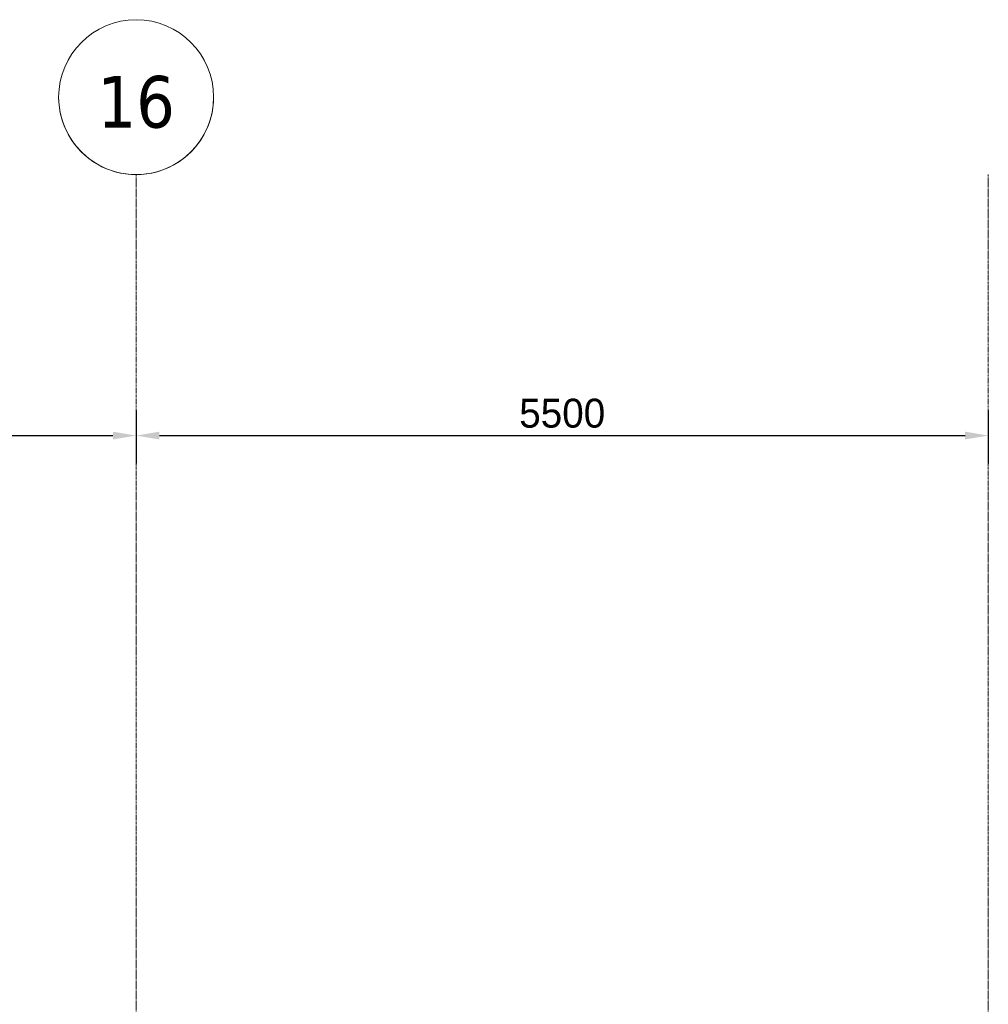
# Model space of a CAD drawing. Header units: millimetres. Extents: x 3625 to 171676, y -65096 to 217166.
# Tile 170 of 256: x 101690 to 107941, y -25577 to -19222. Entities that reach past the tile are written whole.
import ezdxf

# ---------------------------------------------------------------- set-up
doc = ezdxf.new("R2010")
doc.units = ezdxf.units.MM
doc.linetypes.add('stramien', pattern=[22.225, 12.7, -3.175, 3.175, -3.175])
doc.layers.add('A-ANNO-DIMS', color=1, linetype='Continuous', lineweight=18)
doc.layers.add('S-GRID', color=1, linetype='Continuous', lineweight=18)
doc.styles.add('Frutiger_3', font='txt', dxfattribs={"height": 186.571782})
doc.styles.add('Tahoma', font='TAHOMA.TTF', dxfattribs={"height": 333.256173})
doc.dimstyles.new('00_KU_2_5mm_-_pijl', dxfattribs={"dimscale": 304.8, "dimtxt": 250, "dimasz": 0.492126, "dimexe": 0.590551, "dimexo": 0.0625, "dimgap": 0.164042, "dimtad": 1, "dimdec": 0, "dimzin": 0, "dimdsep": 46, "dimtxsty": 'Frutiger_3', "dimsah": 1, "dimcen": 0.09, "dimdle": 0.590551, "dimazin": 0, "dimtfac": 1, "dimtdec": 0, "dimtix": 1, "dimtmove": 0, "dimatfit": 3, "dimfxl": 0.590551, "dimfxlon": 1, "dimtvp": 1, "dimtolj": 1, "dimtzin": 0, "dimarcsym": 2})

# ---------------------------------------------------------------- blocks, each defined once
blk = doc.blocks.new('Grid - 5 mm-3639987-Plotview plafond eerste Verdieping - 1 op 100')
at = {"layer": 'S-GRID'}
blk.add_circle((0, 0), 5, dxfattribs=at)
for start, end in [(360, 180), (180, 360)]:
    blk.add_arc((0, 0), 5, start, end, dxfattribs=at)
blk = doc.blocks.new('*D620')
at = {"layer": 'A-ANNO-DIMS', "color": 0, "lineweight": -2, "transparency": 16777216}
for p, q in [((96941.5, -21744.8), (96941.5, -22085.8)), ((102441.5, -21744.8), (102441.5, -22085.8)), ((97091.5, -21905.8), (102291.5, -21905.8))]:
    blk.add_line(p, q, dxfattribs=at)
at = {"layer": 'A-ANNO-DIMS', "color": 0, "transparency": 16777216}
for points in [[(97091.5, -21880.8), (97091.5, -21930.8), (96941.5, -21905.8)], [(102291.5, -21880.8), (102291.5, -21930.8), (102441.5, -21905.8)]]:
    blk.add_solid(points, dxfattribs=at)
at = {"layer": 'Defpoints', "color": 0, "transparency": 16777216}
for p in [(96941.5, -21725.8), (102441.5, -21725.8), (102441.5, -21905.8)]:
    blk.add_point(p, dxfattribs=at)
at = {"layer": 'A-ANNO-DIMS', "color": 0, "transparency": 16777216, "insert": (99691.5, -21762.5), "char_height": 186.57, "attachment_point": 5, "style": 'Frutiger_3'}
blk.add_mtext('\\A1;5500', dxfattribs=at)
blk = doc.blocks.new('*D621')
at = {"layer": 'A-ANNO-DIMS', "color": 0, "lineweight": -2, "transparency": 16777216}
for p, q in [((102441.5, -21744.8), (102441.5, -22085.8)), ((107941.5, -21744.8), (107941.5, -22085.8)), ((102591.5, -21905.8), (107791.5, -21905.8))]:
    blk.add_line(p, q, dxfattribs=at)
at = {"layer": 'A-ANNO-DIMS', "color": 0, "transparency": 16777216}
for points in [[(102591.5, -21880.8), (102591.5, -21930.8), (102441.5, -21905.8)], [(107791.5, -21880.8), (107791.5, -21930.8), (107941.5, -21905.8)]]:
    blk.add_solid(points, dxfattribs=at)
at = {"layer": 'Defpoints', "color": 0, "transparency": 16777216}
for p in [(102441.5, -21725.8), (107941.5, -21725.8), (107941.5, -21905.8)]:
    blk.add_point(p, dxfattribs=at)
at = {"layer": 'A-ANNO-DIMS', "color": 0, "transparency": 16777216, "insert": (105191.5, -21762.5), "char_height": 186.57, "attachment_point": 5, "style": 'Frutiger_3'}
blk.add_mtext('\\A1;5500', dxfattribs=at)

msp = doc.modelspace()

# ---------------------------------------------------------------- linework, layer by layer
at = {"layer": 'S-GRID', "linetype": 'stramien'}
for p, q in [((102441.5, -20221.6), (102441.5, -65096)), ((107941.5, -20221.6), (107941.5, -65096))]:
    msp.add_line(p, q, dxfattribs=at)

# ---------------------------------------------------------------- block references
at = {"layer": 'S-GRID', "xscale": 99.99999999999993, "yscale": 99.99999999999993, "zscale": 99.99999999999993, "rotation": 180}
msp.add_blockref('Grid - 5 mm-3639987-Plotview plafond eerste Verdieping - 1 op 100', (102441.5, -19721.6), dxfattribs=at)

# ---------------------------------------------------------------- dimensions: what is measured, and where the dimension line sits
at = {"layer": 'A-ANNO-DIMS'}
for base, p1, p2, picture, middle in [((102441.5, -21905.8), (96941.5, -21725.8), (102441.5, -21725.8), '*D620', (99691.5, -21762.5)), ((107941.5, -21905.8), (102441.5, -21725.8), (107941.5, -21725.8), '*D621', (105191.5, -21762.5))]:
    dim = msp.add_linear_dim(base=base, p1=p1, p2=p2, dimstyle='00_KU_2_5mm_-_pijl', override={"dimpost": '<>', "dimfxl": 5500}, dxfattribs=at)
    dim.commit()
    dim.dimension.update_dxf_attribs({"geometry": picture, "text_midpoint": middle})

# ---------------------------------------------------------------- next in the draw order: texts
at = {"layer": 'S-GRID', "insert": (102441.6, -19584.7), "char_height": 333.26, "width": 604.77, "attachment_point": 2, "line_spacing_factor": 1.000232, "style": 'Tahoma', "bg_fill": 3, "box_fill_scale": 1.25, "bg_fill_color": 0, "bg_fill_transparency": 0}
msp.add_mtext('16', dxfattribs=at)

doc.saveas('drawing.dxf')
